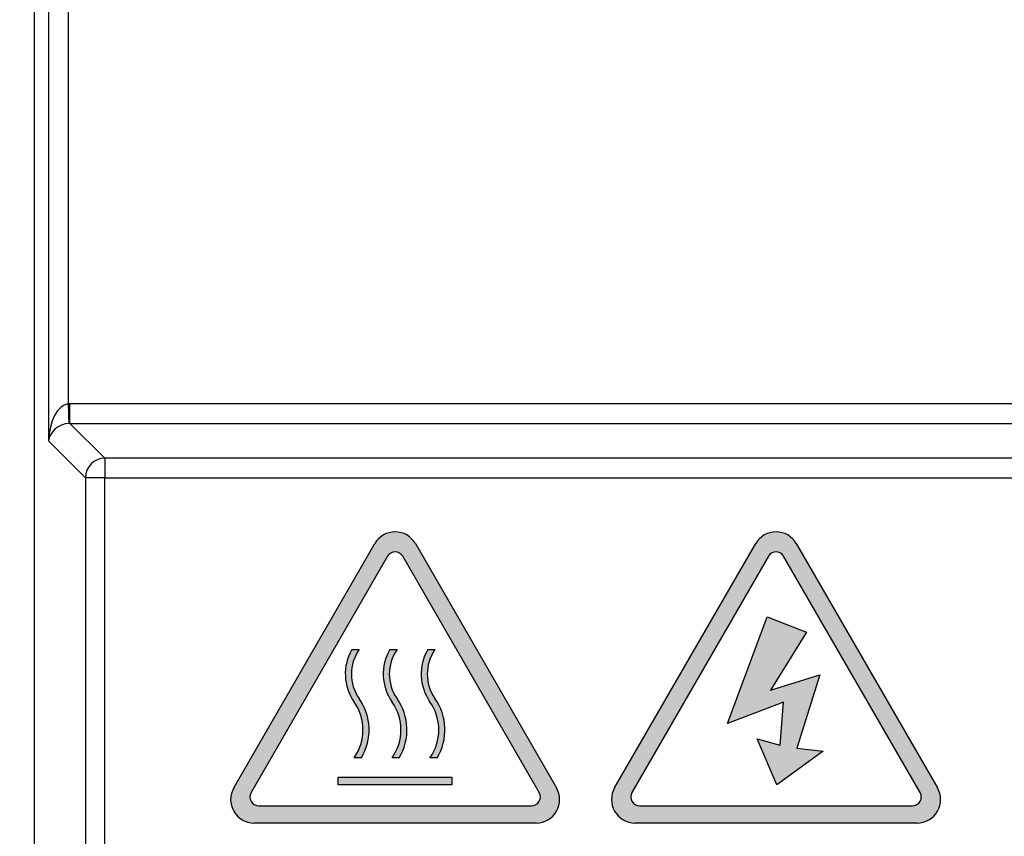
# Model space of a CAD drawing. Extents: x 2664 to 3343, y -1898 to 249.
# Tile 7 of 91: x 2716 to 2741, y -1662 to -1641. Entities that reach past the tile are written whole.
import ezdxf

# ---------------------------------------------------------------- set-up
doc = ezdxf.new("R2010")
doc.units = 0
doc.layers.get('0').update_dxf_attribs({"linetype": 'CONTINUOUS'})
doc.layers.get('DEFPOINTS').update_dxf_attribs({"color": 8, "linetype": 'CONTINUOUS'})
doc.layers.add('可見__ISO_', color=7, linetype='CONTINUOUS')
doc.layers.add('窄部可見__ISO_', color=7, linetype='CONTINUOUS')
doc.styles.add('DIMEMSIONS', font='isocp.shx', dxfattribs={"bigfont": 'chineset.shx'})
doc.dimstyles.new('ISO-25', dxfattribs={"dimtxt": 5, "dimasz": 5, "dimexe": 1, "dimexo": 1, "dimgap": 1, "dimtad": 1, "dimtxsty": 'DIMEMSIONS', "dimcen": 0, "dimclrd": 2, "dimclre": 2, "dimclrt": 2, "dimazin": 3, "dimtfac": 1, "dimtmove": 0, "dimatfit": 3})

# ---------------------------------------------------------------- blocks, each defined once
blk = doc.blocks.new('*D15')
at = {"color": 2}
for p, q in [((2718.958797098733, -1436.673541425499), (2696.796112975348, -1436.673541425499)), ((2697.796112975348, -1446.673541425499), (2697.796112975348, -1656.673541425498)), ((2718.958797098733, -1666.673541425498), (2696.796112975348, -1666.673541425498))]:
    blk.add_line(p, q, dxfattribs=at)
for points in [[(2696.129446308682, -1446.673541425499), (2699.462779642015, -1446.673541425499), (2697.796112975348, -1436.673541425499)], [(2696.129446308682, -1656.673541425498), (2699.462779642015, -1656.673541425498), (2697.796112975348, -1666.673541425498)]]:
    blk.add_solid(points, dxfattribs=at)
at = {"layer": 'DEFPOINTS', "color": 0}
for p in [(2719.958797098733, -1436.673541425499), (2697.796112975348, -1666.673541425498), (2719.958797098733, -1666.673541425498)]:
    blk.add_point(p, dxfattribs=at)
at = {"color": 2, "insert": (2691.79512872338, -1551.673541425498), "char_height": 10, "attachment_point": 5, "rotation": 90, "style": 'DIMEMSIONS'}
blk.add_mtext('230', dxfattribs=at)
blk = doc.blocks.new('*D16')
at = {"color": 2}
for p, q in [((2716.069293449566, -1428.673541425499), (2675.674705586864, -1428.673541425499)), ((2676.674705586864, -1438.673541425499), (2676.674705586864, -1663.673541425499)), ((2716.069293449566, -1673.673541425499), (2675.674705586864, -1673.673541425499))]:
    blk.add_line(p, q, dxfattribs=at)
for points in [[(2675.008038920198, -1438.673541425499), (2678.341372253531, -1438.673541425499), (2676.674705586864, -1428.673541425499)], [(2675.008038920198, -1663.673541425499), (2678.341372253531, -1663.673541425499), (2676.674705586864, -1673.673541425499)]]:
    blk.add_solid(points, dxfattribs=at)
at = {"layer": 'DEFPOINTS', "color": 0}
for p in [(2717.069293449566, -1428.673541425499), (2676.674705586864, -1673.673541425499), (2717.069293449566, -1673.673541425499)]:
    blk.add_point(p, dxfattribs=at)
at = {"color": 2, "insert": (2670.673721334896, -1551.173541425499), "char_height": 10, "attachment_point": 5, "rotation": 90, "style": 'DIMEMSIONS'}
blk.add_mtext('245', dxfattribs=at)

msp = doc.modelspace()

# ---------------------------------------------------------------- hatches: boundary and pattern name
h = msp.add_hatch(color=256)
h.paths.add_polyline_path([(2723.864240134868, -1660.164963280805), (2726.780240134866, -1660.164963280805), (2726.780240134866, -1660.359363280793), (2723.864240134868, -1660.359363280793)], flags=0)
edge = h.paths.add_edge_path(flags=0)
edge.add_arc((2727.23401208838, -1657.518878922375), 1.088639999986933, 144.8746139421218, 215.1253860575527)
edge.add_arc((2725.198827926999, -1658.950577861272), 1.399680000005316, -30.759658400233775, 35.12538605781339, ccw=False)
edge.add_line((2726.401601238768, -1659.666427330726), (2726.216420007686, -1659.666427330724))
edge.add_arc((2725.198827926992, -1658.95057786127), 1.244160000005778, 324.8746139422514, 395.1253860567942)
edge.add_arc((2727.234012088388, -1657.518878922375), 1.244159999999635, 149.7717028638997, 215.1253860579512, ccw=False)
edge.add_line((2726.159025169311, -1656.892510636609), (2726.343619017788, -1656.892510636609))
edge = h.paths.add_edge_path(flags=0)
edge.add_arc((2724.226827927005, -1658.950577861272), 1.399680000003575, 329.2403415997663, 395.1253860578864)
edge.add_arc((2726.262012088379, -1657.518878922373), 1.088639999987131, 144.8746139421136, 215.1253860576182, ccw=False)
edge.add_line((2725.371619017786, -1656.892510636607), (2725.187025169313, -1656.892510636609))
edge.add_arc((2726.262012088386, -1657.518878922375), 1.244159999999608, 149.7717028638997, 215.1253860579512)
edge.add_arc((2724.226827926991, -1658.95057786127), 1.244160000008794, -35.12538605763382, 35.125386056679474, ccw=False)
edge.add_line((2725.244420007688, -1659.666427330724), (2725.42960123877, -1659.666427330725))
edge = h.paths.add_edge_path(flags=0)
edge.add_arc((2725.290012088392, -1657.518878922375), 1.244159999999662, 149.7717028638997, 215.1253860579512)
edge.add_arc((2723.254827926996, -1658.950577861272), 1.244160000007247, -35.125386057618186, 35.12538605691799, ccw=False)
edge.add_line((2724.272420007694, -1659.666427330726), (2724.457601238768, -1659.666427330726))
edge.add_arc((2723.254827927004, -1658.95057786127), 1.399680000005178, 329.2403415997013, 395.1253860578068)
edge.add_arc((2725.290012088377, -1657.518878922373), 1.088639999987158, 144.8746139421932, 215.1253860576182, ccw=False)
edge.add_line((2724.399619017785, -1656.892510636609), (2724.215025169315, -1656.89251063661))
edge = h.paths.add_edge_path(flags=16)
edge.add_arc((2728.820528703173, -1660.668963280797), 0.2249999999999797, 270, 389.9999999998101)
edge.add_line((2729.015384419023, -1660.556463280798), (2725.517095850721, -1654.497249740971))
edge.add_arc((2725.322240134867, -1654.609749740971), 0.2250000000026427, 29.9999999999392, 149.9999999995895)
edge.add_line((2725.127384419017, -1654.497249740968), (2721.629095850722, -1660.556463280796))
edge.add_arc((2721.823951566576, -1660.668963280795), 0.2249999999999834, 150.0000000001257, 269.9999999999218)
edge.add_line((2721.823951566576, -1660.893963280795), (2728.820528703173, -1660.893963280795))
edge = h.paths.add_edge_path()
edge.add_line((2725.841855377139, -1654.172349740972), (2729.45913583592, -1660.437663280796))
edge.add_arc((2728.939520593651, -1660.737663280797), 0.5999999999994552, -90, 30.00000000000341, ccw=False)
edge.add_line((2728.939520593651, -1661.337663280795), (2721.704959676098, -1661.337663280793))
edge.add_arc((2721.704959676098, -1660.737663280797), 0.5999999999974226, 150.0000000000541, 270, ccw=False)
edge.add_line((2721.185344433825, -1660.437663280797), (2724.802624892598, -1654.172349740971))
edge.add_arc((2725.322240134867, -1654.47234974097), 0.5999999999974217, 29.999999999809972, 150.0000000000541, ccw=False)
h = msp.add_hatch(color=256)
edge = h.paths.add_edge_path(flags=16)
edge.add_line((2738.779267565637, -1660.556463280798), (2735.280978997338, -1654.497249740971))
edge.add_arc((2735.086123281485, -1654.609749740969), 0.2250000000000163, 29.9999999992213, 150.0000000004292)
edge.add_line((2734.891267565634, -1654.49724974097), (2731.392978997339, -1660.556463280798))
edge.add_arc((2731.58783471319, -1660.668963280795), 0.2249999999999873, 150.0000000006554, 270.0000000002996)
edge.add_line((2731.587834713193, -1660.893963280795), (2738.584411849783, -1660.893963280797))
edge.add_arc((2738.584411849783, -1660.668963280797), 0.2250000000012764, 270, 389.9999999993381)
h.paths.add_polyline_path([(2736.208986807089, -1657.538882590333), (2735.616827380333, -1659.415833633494), (2736.293581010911, -1659.494039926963), (2735.109262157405, -1660.354309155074), (2734.601696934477, -1659.181214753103), (2735.19385636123, -1659.337627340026), (2735.278450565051, -1658.242739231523), (2733.840349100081, -1658.790183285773), (2734.855479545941, -1656.052963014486), (2735.8706099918, -1656.443994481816), (2734.940073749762, -1657.929914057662)], flags=0)
edge = h.paths.add_edge_path()
edge.add_arc((2735.086123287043, -1654.47234974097), 0.5999999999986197, 29.99999998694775, 149.9999999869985)
edge.add_line((2734.56650804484, -1654.172349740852), (2730.949227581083, -1660.437663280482))
edge.add_arc((2731.46884282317, -1660.737663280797), 0.6000000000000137, 149.9999999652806, 269.9999999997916)
edge.add_line((2731.46884282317, -1661.337663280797), (2738.70340374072, -1661.337663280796))
edge.add_arc((2738.70340374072, -1660.737663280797), 0.5999999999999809, 270, 389.9999999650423)
edge.add_line((2739.223018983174, -1660.437663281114), (2735.605738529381, -1654.172349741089))

# ---------------------------------------------------------------- linework, layer by layer
for p, q in [((2721.185344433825, -1660.437663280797), (2724.802624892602, -1654.172349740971)), ((2725.841855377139, -1654.172349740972), (2729.45913583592, -1660.437663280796)), ((2730.949227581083, -1660.437663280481), (2734.56650804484, -1654.172349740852)), ((2735.605738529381, -1654.172349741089), (2739.223018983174, -1660.437663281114)), ((2725.127384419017, -1654.497249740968), (2721.629095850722, -1660.556463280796)), ((2729.015384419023, -1660.556463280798), (2725.517095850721, -1654.49724974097)), ((2734.891267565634, -1654.49724974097), (2731.392978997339, -1660.556463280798)), ((2738.779267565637, -1660.556463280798), (2735.280978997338, -1654.497249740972)), ((2733.840349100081, -1658.790183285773), (2734.855479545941, -1656.052963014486)), ((2734.855479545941, -1656.052963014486), (2735.8706099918, -1656.443994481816)), ((2735.8706099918, -1656.443994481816), (2734.940073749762, -1657.929914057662)), ((2724.215025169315, -1656.892510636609), (2724.399619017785, -1656.892510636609)), ((2725.187025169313, -1656.892510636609), (2725.371619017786, -1656.892510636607)), ((2726.159025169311, -1656.892510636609), (2726.343619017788, -1656.892510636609)), ((2734.940073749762, -1657.929914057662), (2736.208986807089, -1657.538882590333)), ((2736.208986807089, -1657.538882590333), (2735.616827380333, -1659.415833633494)), ((2735.278450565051, -1658.242739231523), (2733.840349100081, -1658.790183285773)), ((2735.19385636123, -1659.337627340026), (2735.278450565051, -1658.242739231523)), ((2734.601696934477, -1659.181214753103), (2735.19385636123, -1659.337627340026)), ((2735.109262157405, -1660.354309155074), (2734.601696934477, -1659.181214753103)), ((2736.293581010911, -1659.494039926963), (2735.109262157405, -1660.354309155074)), ((2735.616827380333, -1659.415833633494), (2736.293581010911, -1659.494039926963)), ((2724.457601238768, -1659.666427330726), (2724.272420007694, -1659.666427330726)), ((2725.42960123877, -1659.666427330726), (2725.244420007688, -1659.666427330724)), ((2726.401601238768, -1659.666427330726), (2726.216420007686, -1659.666427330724)), ((2723.864240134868, -1660.359363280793), (2723.864240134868, -1660.164963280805)), ((2723.864240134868, -1660.164963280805), (2726.780240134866, -1660.164963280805)), ((2726.780240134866, -1660.359363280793), (2723.864240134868, -1660.359363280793)), ((2726.780240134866, -1660.164963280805), (2726.780240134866, -1660.359363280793)), ((2721.823951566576, -1660.893963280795), (2728.820528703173, -1660.893963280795)), ((2731.587834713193, -1660.893963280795), (2738.584411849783, -1660.893963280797)), ((2728.939520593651, -1661.337663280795), (2721.704959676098, -1661.337663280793)), ((2738.70340374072, -1661.337663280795), (2731.46884282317, -1661.337663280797))]:
    msp.add_line(p, q)
for centre, radius, start, end in [((2725.322240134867, -1654.47234974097), 0.5999999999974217, 29.99999999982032, 150.0000000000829), ((2735.086123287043, -1654.47234974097), 0.5999999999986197, 29.99999998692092, 149.9999999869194), ((2725.322240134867, -1654.609749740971), 0.2250000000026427, 29.99999999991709, 149.999999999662), ((2735.086123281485, -1654.609749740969), 0.2250000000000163, 29.99999999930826, 150.0000000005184), ((2725.290012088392, -1657.518878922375), 1.244159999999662, 149.7717028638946, 215.1253860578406), ((2725.290012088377, -1657.518878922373), 1.088639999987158, 144.8746139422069, 215.1253860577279), ((2726.262012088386, -1657.518878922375), 1.244159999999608, 149.7717028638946, 215.1253860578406), ((2726.262012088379, -1657.518878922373), 1.088639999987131, 144.8746139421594, 215.1253860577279), ((2727.234012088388, -1657.518878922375), 1.244159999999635, 149.7717028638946, 215.1253860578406), ((2727.23401208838, -1657.518878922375), 1.088639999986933, 144.8746139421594, 215.12538605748), ((2723.254827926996, -1658.950577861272), 1.244160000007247, 324.8746139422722, 35.12538605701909), ((2723.254827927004, -1658.95057786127), 1.399680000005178, 329.2403415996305, 35.12538605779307), ((2724.226827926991, -1658.95057786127), 1.244160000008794, 324.8746139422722, 35.12538605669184), ((2724.226827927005, -1658.950577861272), 1.399680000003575, 329.2403415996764, 35.12538605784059), ((2725.198827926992, -1658.95057786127), 1.244160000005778, 324.8746139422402, 35.12538605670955), ((2725.198827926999, -1658.950577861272), 1.399680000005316, 329.2403415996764, 35.12538605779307), ((2721.704959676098, -1660.737663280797), 0.5999999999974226, 150.0000000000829, 270), ((2721.823951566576, -1660.668963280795), 0.2249999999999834, 150.0000000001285, 270), ((2728.820528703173, -1660.668963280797), 0.2249999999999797, 270, 29.99999999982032), ((2728.939520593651, -1660.737663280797), 0.5999999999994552, 270, 29.99999999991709), ((2731.46884282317, -1660.737663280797), 0.6000000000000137, 149.9999999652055, 269.9999999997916), ((2731.58783471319, -1660.668963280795), 0.2249999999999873, 150.0000000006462, 270.0000000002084), ((2738.584411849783, -1660.668963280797), 0.2250000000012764, 270, 29.99999999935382), ((2738.70340374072, -1660.737663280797), 0.5999999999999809, 270, 29.99999996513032)]:
    msp.add_arc(centre, radius, start, end)
at = {"layer": '可見__ISO_'}
msp.add_line((2716.070663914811, -1429.672170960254), (2716.070663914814, -1672.674911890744), dxfattribs=at)
at = {"layer": '窄部可見__ISO_'}
for p, q in [((2716.438889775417, -1483.806000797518), (2716.438889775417, -1651.541082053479)), ((2716.938204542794, -1484.753732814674), (2716.938204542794, -1650.593350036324)), ((2716.938204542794, -1650.593350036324), (2716.962970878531, -1651.091982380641)), ((2760.63534160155, -1650.592117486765), (2716.987869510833, -1650.592117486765)), ((2716.987869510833, -1651.091432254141), (2716.987869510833, -1650.592117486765)), ((2716.987869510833, -1651.091432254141), (2763.060491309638, -1651.091432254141)), ((2717.881544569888, -1651.985107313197), (2716.987869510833, -1651.091432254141)), ((2716.438889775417, -1651.541082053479), (2717.38222980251, -1652.484422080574)), ((2799.885655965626, -1651.985107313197), (2717.881544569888, -1651.985107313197)), ((2717.881544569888, -1651.985107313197), (2717.881544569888, -1652.484422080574)), ((2717.881544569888, -1652.484422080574), (2717.38222980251, -1652.484422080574)), ((2717.38222980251, -1652.484422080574), (2717.38222980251, -1669.137663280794)), ((2717.881544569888, -1652.484422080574), (2799.885655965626, -1652.484422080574)), ((2717.881544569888, -1669.137663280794), (2717.881544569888, -1652.484422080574))]:
    msp.add_line(p, q, dxfattribs=at)
for centre, major_axis, ratio, start_param, end_param in [((2716.938204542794, -1651.541082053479), (0.03616246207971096, 0.948842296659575), 0.5255779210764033, 0.07238812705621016, 1.590824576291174), ((2716.990612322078, -1651.593489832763), (-0.7090462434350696, 0.7090462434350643), 0.9972646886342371, 5.499156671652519, 5.54877749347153), ((2716.938204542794, -1651.541082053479), (0.475697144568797, 0.1859739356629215), 0.8607594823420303, 1.196821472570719, 2.715257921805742), ((2716.990612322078, -1651.593489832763), (-0.3564599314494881, 0.3564599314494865), 0.9918460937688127, 5.499156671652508, 5.548777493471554), ((2717.881544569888, -1652.484422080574), (-0.3535533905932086, -0.3535533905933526), 0.9972646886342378, 3.928360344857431, 5.496417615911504)]:
    msp.add_ellipse(centre, major_axis=major_axis, ratio=ratio, start_param=start_param, end_param=end_param, dxfattribs=at)

# ---------------------------------------------------------------- dimensions: what is measured, and where the dimension line sits
for base, p1, p2, picture, middle in [((2676.674705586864, -1673.673541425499), (2717.069293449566, -1428.673541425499), (2717.069293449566, -1673.673541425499), '*D16', (2670.673721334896, -1551.173541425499)), ((2697.796112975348, -1666.673541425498), (2719.958797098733, -1436.673541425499), (2719.958797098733, -1666.673541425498), '*D15', (2691.79512872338, -1551.673541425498))]:
    dim = msp.add_linear_dim(base=base, p1=p1, p2=p2, angle=90, dimstyle='ISO-25', override={"dimtxt": 10, "dimasz": 10})
    dim.commit()
    dim.dimension.update_dxf_attribs({"geometry": picture, "text_midpoint": middle})

doc.saveas('drawing.dxf')
